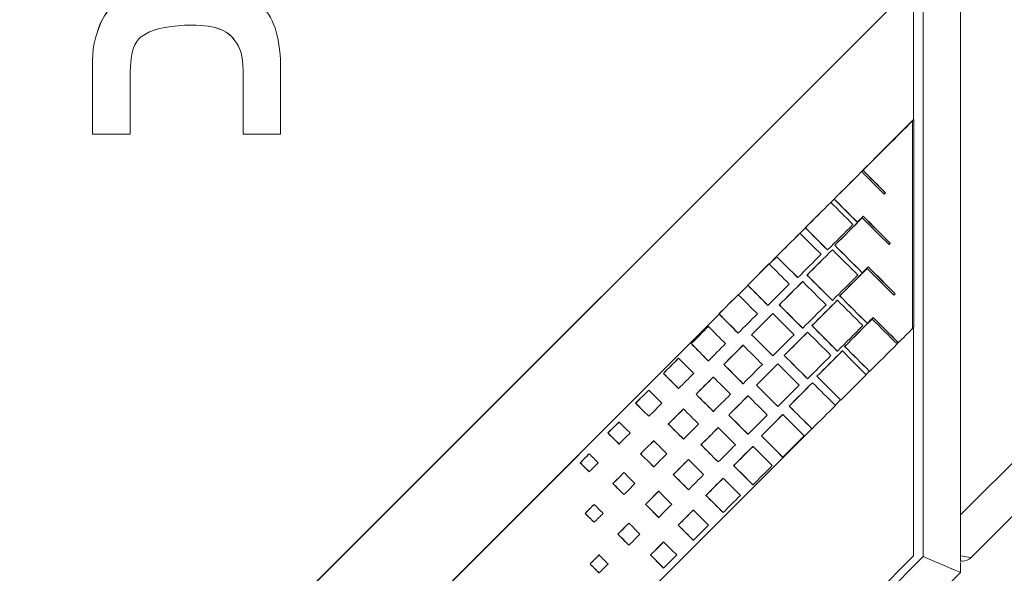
# Model space of a CAD drawing. Header units: millimetres. Extents: x 4 to 836, y 3 to 589.
# Tile 19 of 94: x 230 to 255, y 298 to 312. Entities that reach past the tile are written whole.
import ezdxf

# ---------------------------------------------------------------- set-up
doc = ezdxf.new("R2010")
doc.units = ezdxf.units.MM
doc.layers.add('1', color=7, linetype='Continuous', true_color=0xffffff)

msp = doc.modelspace()

# ---------------------------------------------------------------- linework, layer by layer
at = {"layer": '1', "color": 252, "linetype": 'Continuous', "lineweight": 13}
for p, q in [((253.231, 298.489), (253.231, 364.959)), ((237.744, 283.002), (253.231, 298.489))]:
    msp.add_line(p, q, dxfattribs=at)
at = {"layer": '1', "color": 27, "linetype": 'Continuous', "lineweight": 18}
for p, q in [((254.196, 365.061), (254.196, 299.572)), ((256.708, 300.705), (254.465, 298.462)), ((254.196, 298.514), (254.196, 299.572)), ((254.253, 298.374), (254.196, 298.374))]:
    msp.add_line(p, q, dxfattribs=at)
at = {"layer": '1', "color": 18, "linetype": 'Continuous', "lineweight": 18}
for p, q in [((222.496, 282.825), (252.977, 313.325)), ((222.499, 282.825), (252.981, 313.325)), ((252.981, 313.325), (252.981, 309.821)), ((252.981, 304.444), (252.981, 298.508)), ((252.981, 298.508), (237.49, 283.008))]:
    msp.add_line(p, q, dxfattribs=at)
at = {"layer": '1', "color": 7, "linetype": 'Continuous', "lineweight": 18}
for p, q in [((231.862, 312.197), (231.86, 312.197)), ((235.434, 311.812), (235.431, 311.812)), ((251.979, 308.82), (252.984, 309.825)), ((252.954, 309.792), (252.988, 309.825)), ((252.984, 309.825), (252.988, 309.825)), ((252.988, 309.825), (252.988, 304.451)), ((231.7, 309.449), (231.697, 309.449)), ((251.634, 308.474), (251.668, 308.508)), ((251.637, 308.473), (251.67, 308.507)), ((250.836, 307.676), (250.922, 307.762)), ((250.838, 307.675), (250.924, 307.761)), ((250.038, 306.877), (250.177, 307.016)), ((250.04, 306.876), (250.179, 307.015)), ((249.239, 306.078), (249.432, 306.271)), ((249.241, 306.076), (249.434, 306.269)), ((248.441, 305.279), (248.686, 305.525)), ((248.443, 305.277), (248.688, 305.523)), ((230.298, 287.125), (247.941, 304.779)), ((230.301, 287.125), (247.943, 304.777)), ((252.988, 304.451), (252.957, 304.42)), ((252.581, 304.044), (252.548, 304.011)), ((251.835, 303.298), (251.749, 303.212)), ((251.09, 302.552), (250.951, 302.413)), ((250.344, 301.806), (235.672, 287.125))]:
    msp.add_line(p, q, dxfattribs=at)
at = {"layer": '1', "color": 163, "linetype": 'Continuous', "lineweight": 18}
for p, q in [((252.953, 309.792), (252.957, 309.792)), ((251.633, 308.474), (251.636, 308.474)), ((251.668, 308.509), (251.671, 308.509)), ((252.248, 307.928), (252.251, 307.928)), ((250.833, 307.676), (250.837, 307.676)), ((250.922, 307.764), (250.925, 307.764)), ((251.648, 307.275), (251.652, 307.275)), ((250.175, 307.019), (250.179, 307.019)), ((251.521, 307.165), (251.524, 307.165)), ((250.034, 306.878), (250.037, 306.878)), ((250.938, 306.564), (250.941, 306.564)), ((252.376, 306.617), (252.379, 306.617)), ((249.429, 306.274), (249.432, 306.274)), ((250.749, 306.445), (250.752, 306.445)), ((250.877, 306.449), (250.88, 306.449)), ((249.234, 306.08), (249.238, 306.08)), ((250.219, 305.791), (250.222, 305.791)), ((251.648, 305.853), (251.652, 305.853)), ((251.777, 305.964), (251.78, 305.964)), ((248.682, 305.529), (248.686, 305.529)), ((249.976, 305.726), (249.98, 305.726)), ((250.104, 305.624), (250.108, 305.624)), ((248.435, 305.282), (248.438, 305.282)), ((251.066, 305.252), (251.069, 305.252)), ((252.504, 305.305), (252.507, 305.305)), ((249.204, 305.007), (249.208, 305.007)), ((249.5, 305.019), (249.503, 305.019)), ((250.877, 305.134), (250.88, 305.134)), ((251.004, 305.138), (251.008, 305.138)), ((247.936, 304.784), (247.939, 304.784)), ((249.332, 304.798), (249.336, 304.798)), ((247.66, 304.458), (247.664, 304.458)), ((250.347, 304.48), (250.35, 304.48)), ((251.777, 304.541), (251.78, 304.541)), ((251.904, 304.652), (251.908, 304.652)), ((248.432, 304.287), (248.436, 304.287)), ((248.781, 304.246), (248.785, 304.246)), ((250.104, 304.414), (250.108, 304.414)), ((250.233, 304.312), (250.236, 304.312)), ((247.215, 304.013), (247.219, 304.013)), ((248.56, 303.972), (248.564, 303.972)), ((251.194, 303.941), (251.197, 303.941)), ((252.586, 304.039), (252.589, 304.039)), ((249.332, 303.695), (249.336, 303.695)), ((249.628, 303.707), (249.631, 303.707)), ((251.004, 303.822), (251.008, 303.822)), ((251.132, 303.826), (251.136, 303.826)), ((246.888, 303.633), (246.892, 303.633)), ((247.66, 303.568), (247.664, 303.568)), ((248.062, 303.474), (248.066, 303.474)), ((249.46, 303.486), (249.464, 303.486)), ((246.497, 303.241), (246.5, 303.241)), ((251.839, 303.294), (251.843, 303.294)), ((247.788, 303.147), (247.792, 303.147)), ((248.56, 302.975), (248.564, 302.975)), ((248.909, 302.935), (248.913, 302.935)), ((250.233, 303.102), (250.236, 303.102)), ((250.36, 303), (250.364, 303)), ((250.475, 303.168), (250.478, 303.168)), ((246.116, 302.807), (246.12, 302.807)), ((246.888, 302.849), (246.892, 302.849)), ((247.343, 302.701), (247.347, 302.701)), ((245.778, 302.468), (245.781, 302.468)), ((248.688, 302.661), (248.692, 302.661)), ((251.093, 302.549), (251.096, 302.549)), ((247.016, 302.321), (247.02, 302.321)), ((247.788, 302.256), (247.792, 302.256)), ((248.19, 302.162), (248.194, 302.162)), ((249.46, 302.383), (249.464, 302.383)), ((249.588, 302.175), (249.592, 302.175)), ((249.756, 302.395), (249.76, 302.395)), ((245.344, 301.981), (245.348, 301.981)), ((246.116, 302.13), (246.12, 302.13)), ((246.625, 301.929), (246.628, 301.929)), ((245.059, 301.696), (245.062, 301.696)), ((247.916, 301.835), (247.92, 301.835)), ((248.688, 301.664), (248.692, 301.664)), ((250.347, 301.804), (250.35, 301.804)), ((245.344, 301.41), (245.348, 301.41)), ((246.244, 301.495), (246.248, 301.495)), ((247.016, 301.537), (247.02, 301.537)), ((247.471, 301.39), (247.475, 301.39)), ((249.037, 301.623), (249.04, 301.623)), ((244.572, 301.155), (244.576, 301.155)), ((245.906, 301.156), (245.909, 301.156)), ((248.816, 301.349), (248.82, 301.349)), ((244.34, 300.923), (244.344, 300.923)), ((247.144, 301.009), (247.148, 301.009)), ((247.916, 300.944), (247.92, 300.944)), ((249.588, 301.071), (249.592, 301.071)), ((244.572, 300.691), (244.576, 300.691)), ((245.472, 300.669), (245.476, 300.669)), ((246.244, 300.818), (246.248, 300.818)), ((248.318, 300.85), (248.322, 300.85)), ((245.187, 300.384), (245.19, 300.384)), ((246.753, 300.617), (246.756, 300.617)), ((248.044, 300.523), (248.048, 300.523)), ((246.372, 300.183), (246.376, 300.183)), ((247.144, 300.225), (247.148, 300.225)), ((248.816, 300.352), (248.82, 300.352)), ((245.472, 300.099), (245.476, 300.099)), ((247.599, 300.078), (247.603, 300.078)), ((244.468, 299.611), (244.471, 299.611)), ((244.7, 299.844), (244.704, 299.844)), ((246.034, 299.845), (246.037, 299.845)), ((247.272, 299.697), (247.276, 299.697)), ((248.044, 299.633), (248.048, 299.633)), ((244.7, 299.379), (244.704, 299.379)), ((245.6, 299.358), (245.604, 299.358)), ((246.372, 299.506), (246.376, 299.506)), ((246.88, 299.305), (246.884, 299.305)), ((245.315, 299.072), (245.318, 299.072)), ((246.5, 298.872), (246.504, 298.872)), ((247.272, 298.913), (247.276, 298.913)), ((245.6, 298.787), (245.604, 298.787)), ((244.828, 298.532), (244.832, 298.532)), ((246.162, 298.533), (246.165, 298.533)), ((244.596, 298.3), (244.599, 298.3)), ((246.5, 298.194), (246.504, 298.194)), ((244.828, 298.067), (244.832, 298.067))]:
    msp.add_line(p, q, dxfattribs=at)
at = {"layer": '1', "color": 27, "linetype": 'Continuous', "lineweight": 13}
msp.add_line((254.196, 299.572), (256.506, 301.882), dxfattribs=at)
at = {"layer": '1', "color": 252, "linetype": 'Continuous', "lineweight": 18}
for p, q in [((254.196, 298.334), (254.196, 298.074)), ((254.196, 298.074), (238.417, 282.295)), ((254.196, 298.074), (254.196, 298.074))]:
    msp.add_line(p, q, dxfattribs=at)
at = {"layer": '1', "color": 27, "linetype": 'Continuous', "lineweight": 18}
msp.add_arc((254.253, 298.674), 0.3, 270, 315, dxfattribs=at)
at = {"layer": '1', "color": 252, "linetype": 'Continuous', "lineweight": 18}
msp.add_ellipse((253.196, 298.489), major_axis=(-1, 0.414), ratio=0.012344, start_param=3.146706, end_param=4.682596, dxfattribs=at)
at = {"layer": '1', "color": 27, "linetype": 'Continuous', "lineweight": 13}
msp.add_ellipse((253.263, 298.674), major_axis=(-1.202, 0.212), ratio=0.00497, start_param=3.138113, end_param=3.825534, dxfattribs=at)
at = {"layer": '1', "color": 7, "linetype": 'Continuous', "lineweight": 18}
for points, knots in [([(234.154, 313.426), (233.658, 313.426), (233.046, 313.32), (232.445, 313), (232.086, 312.673), (231.922, 312.379), (231.86, 312.197)], [0, 0, 0, 0, 0.4104, 0.584, 0.7688, 1, 1, 1, 1]), ([(236.096, 312.763), (235.645, 313.205), (235.002, 313.426), (234.157, 313.426), (233.661, 313.426), (233.049, 313.32), (232.448, 313), (232.089, 312.673), (231.925, 312.379), (231.862, 312.197)], [0, 0, 0, 0, 0.5, 0.5, 0.5, 0.7052, 0.792, 0.8844, 1, 1, 1, 1]), ([(235.434, 311.812), (235.578, 311.601), (235.607, 311.351), (235.607, 310.986), (235.607, 310.986), (235.607, 309.449), (235.607, 309.449), (235.607, 309.449), (236.576, 309.449), (236.576, 309.449), (236.576, 309.449), (236.576, 311.101), (236.576, 311.101), (236.576, 311.879), (236.432, 312.436), (236.096, 312.763)], [0, 0, 0, 0, 0.2, 0.2, 0.2, 0.4, 0.4, 0.4, 0.6, 0.6, 0.6, 0.8, 0.8, 0.8, 1, 1, 1, 1]), ([(231.86, 312.197), (231.745, 311.841), (231.697, 311.745), (231.697, 311.149), (231.697, 311.149), (231.697, 310.813), (231.697, 310.277), (231.697, 309.998), (231.697, 309.778), (231.697, 309.545), (231.697, 309.449), (231.697, 309.449)], [0, 0, 0, 0, 0.500094, 0.500094, 0.500094, 0.69373, 0.755342, 0.814153, 0.858961, 0.900969, 1, 1, 1, 1]), ([(233.073, 312.043), (233.341, 312.196), (233.773, 312.273), (234.263, 312.273), (234.944, 312.273), (235.223, 312.139), (235.434, 311.812)], [0, 0, 0, 0, 0.5, 0.5, 0.5, 1, 1, 1, 1]), ([(232.679, 309.449), (232.679, 309.449), (232.679, 309.591), (232.679, 310.069), (232.679, 310.689), (232.679, 310.947), (232.679, 310.947), (232.679, 311.295), (232.72, 311.738), (232.946, 311.979), (233.073, 312.043)], [0, 0, 0, 0, 0.1176, 0.2016, 0.3556, 0.5, 0.5, 0.5, 0.8064, 1, 1, 1, 1]), ([(231.7, 309.449), (231.7, 309.449), (231.785, 309.449), (231.954, 309.449), (232.15, 309.449), (232.498, 309.449), (232.679, 309.449), (232.679, 309.449)], [0, 0, 0, 0, 0.260807, 0.333609, 0.412011, 0.686419, 1, 1, 1, 1])]:
    msp.add_open_spline(points, degree=3, knots=knots, dxfattribs=at)
at = {"layer": '1', "color": 7, "linetype": 'Continuous', "lineweight": 13}
msp.add_open_spline([(231.862, 312.197), (231.748, 311.841), (231.7, 311.745), (231.7, 311.149), (231.7, 311.149), (231.7, 310.813), (231.7, 310.277), (231.7, 309.998), (231.7, 309.778), (231.7, 309.545), (231.7, 309.449), (231.7, 309.449)], degree=3, knots=[0, 0, 0, 0, 0.500094, 0.500094, 0.500094, 0.69373, 0.755342, 0.814153, 0.858961, 0.900969, 1, 1, 1, 1], dxfattribs=at)
at = {"layer": '1', "color": 7, "linetype": 'Continuous', "lineweight": 18}
msp.add_open_spline([(234.26, 312.273), (234.941, 312.273), (235.22, 312.139), (235.431, 311.812)], degree=3, dxfattribs=at)
at = {"layer": '1', "color": 163, "linetype": 'Continuous', "lineweight": 18}
for points in [[(251.668, 308.509), (252.096, 308.937), (252.525, 309.364), (252.953, 309.792)], [(251.671, 308.509), (252.1, 308.937), (252.528, 309.364), (252.957, 309.792)], [(252.957, 309.792), (252.957, 307.997), (252.957, 306.201), (252.957, 304.406)], [(250.922, 307.764), (251.159, 308.001), (251.396, 308.237), (251.633, 308.474)], [(250.925, 307.764), (251.162, 308.001), (251.399, 308.237), (251.636, 308.474)], [(251.636, 308.474), (251.83, 308.281), (252.023, 308.087), (252.217, 307.894)], [(252.248, 307.928), (252.055, 308.122), (251.861, 308.315), (251.668, 308.509)], [(252.251, 307.928), (252.058, 308.122), (251.865, 308.315), (251.671, 308.509)], [(252.215, 307.895), (252.226, 307.906), (252.237, 307.917), (252.248, 307.928)], [(252.217, 307.894), (252.228, 307.905), (252.24, 307.917), (252.251, 307.928)], [(250.175, 307.019), (250.395, 307.238), (250.614, 307.457), (250.833, 307.676)], [(250.179, 307.019), (250.398, 307.238), (250.618, 307.457), (250.837, 307.676)], [(250.837, 307.676), (251.028, 307.485), (251.219, 307.294), (251.41, 307.103)], [(251.521, 307.165), (251.321, 307.364), (251.121, 307.564), (250.922, 307.764)], [(251.524, 307.165), (251.324, 307.364), (251.125, 307.564), (250.925, 307.764)], [(250.938, 306.564), (251.175, 306.801), (251.412, 307.038), (251.648, 307.275)], [(250.941, 306.564), (251.178, 306.801), (251.415, 307.038), (251.652, 307.275)], [(251.678, 307.318), (251.627, 307.267), (251.575, 307.216), (251.524, 307.165)], [(251.652, 307.275), (251.883, 307.044), (252.114, 306.813), (252.345, 306.582)], [(252.376, 306.617), (252.143, 306.85), (251.909, 307.083), (251.676, 307.317)], [(252.379, 306.617), (252.146, 306.851), (251.912, 307.084), (251.678, 307.318)], [(250.749, 306.445), (250.557, 306.636), (250.366, 306.828), (250.175, 307.019)], [(250.752, 306.445), (250.561, 306.636), (250.37, 306.828), (250.179, 307.019)], [(251.41, 307.103), (251.19, 306.884), (250.971, 306.664), (250.752, 306.445)], [(249.429, 306.274), (249.631, 306.475), (249.832, 306.677), (250.034, 306.878)], [(249.432, 306.274), (249.634, 306.475), (249.836, 306.677), (250.037, 306.878)], [(250.037, 306.878), (250.22, 306.696), (250.402, 306.513), (250.585, 306.331)], [(251.648, 305.853), (251.412, 306.09), (251.175, 306.327), (250.938, 306.564)], [(251.652, 305.853), (251.415, 306.09), (251.178, 306.327), (250.941, 306.564)], [(252.343, 306.584), (252.354, 306.595), (252.365, 306.606), (252.376, 306.617)], [(252.345, 306.582), (252.356, 306.594), (252.368, 306.605), (252.379, 306.617)], [(249.976, 305.726), (249.794, 305.909), (249.611, 306.091), (249.429, 306.274)], [(249.98, 305.726), (249.797, 305.909), (249.615, 306.091), (249.432, 306.274)], [(250.585, 306.331), (250.383, 306.129), (250.181, 305.927), (249.98, 305.726)], [(250.219, 305.791), (250.438, 306.011), (250.657, 306.23), (250.877, 306.449)], [(250.222, 305.791), (250.442, 306.011), (250.661, 306.23), (250.88, 306.449)], [(250.88, 306.449), (251.099, 306.23), (251.318, 306.011), (251.538, 305.791)], [(248.682, 305.529), (248.866, 305.713), (249.05, 305.896), (249.234, 306.08)], [(248.686, 305.529), (248.87, 305.713), (249.054, 305.896), (249.238, 306.08)], [(249.238, 306.08), (249.412, 305.906), (249.586, 305.732), (249.759, 305.558)], [(251.806, 306.007), (251.755, 305.955), (251.703, 305.904), (251.652, 305.853)], [(252.504, 305.305), (252.271, 305.538), (252.038, 305.772), (251.804, 306.005)], [(252.507, 305.305), (252.274, 305.539), (252.04, 305.773), (251.806, 306.007)], [(250.877, 305.134), (250.657, 305.353), (250.438, 305.572), (250.219, 305.791)], [(250.88, 305.134), (250.661, 305.353), (250.442, 305.572), (250.222, 305.791)], [(251.538, 305.791), (251.318, 305.572), (251.099, 305.353), (250.88, 305.134)], [(251.066, 305.252), (251.303, 305.489), (251.54, 305.726), (251.777, 305.964)], [(251.069, 305.252), (251.306, 305.489), (251.543, 305.726), (251.78, 305.964)], [(251.78, 305.964), (252.011, 305.732), (252.242, 305.501), (252.473, 305.27)], [(249.204, 305.007), (249.03, 305.181), (248.856, 305.355), (248.682, 305.529)], [(249.208, 305.007), (249.034, 305.181), (248.86, 305.355), (248.686, 305.529)], [(249.759, 305.558), (249.576, 305.374), (249.392, 305.191), (249.208, 305.007)], [(249.5, 305.019), (249.701, 305.221), (249.903, 305.422), (250.104, 305.624)], [(249.503, 305.019), (249.705, 305.221), (249.906, 305.422), (250.108, 305.624)], [(250.108, 305.624), (250.309, 305.422), (250.511, 305.221), (250.712, 305.019)], [(247.936, 304.784), (248.102, 304.95), (248.269, 305.116), (248.435, 305.282)], [(247.939, 304.784), (248.106, 304.95), (248.272, 305.116), (248.438, 305.282)], [(248.438, 305.282), (248.604, 305.116), (248.769, 304.951), (248.934, 304.786)], [(251.777, 304.541), (251.54, 304.778), (251.303, 305.015), (251.066, 305.252)], [(251.78, 304.541), (251.543, 304.778), (251.306, 305.015), (251.069, 305.252)], [(252.471, 305.272), (252.482, 305.283), (252.493, 305.294), (252.504, 305.305)], [(252.473, 305.27), (252.484, 305.282), (252.496, 305.293), (252.507, 305.305)], [(250.104, 304.414), (249.903, 304.616), (249.701, 304.817), (249.5, 305.019)], [(250.108, 304.414), (249.906, 304.616), (249.705, 304.817), (249.503, 305.019)], [(250.712, 305.019), (250.511, 304.817), (250.309, 304.616), (250.108, 304.414)], [(250.347, 304.48), (250.566, 304.699), (250.785, 304.918), (251.004, 305.138)], [(250.35, 304.48), (250.57, 304.699), (250.789, 304.918), (251.008, 305.138)], [(251.008, 305.138), (251.227, 304.918), (251.446, 304.699), (251.665, 304.48)], [(248.432, 304.287), (248.267, 304.453), (248.101, 304.618), (247.936, 304.784)], [(248.436, 304.287), (248.27, 304.453), (248.105, 304.618), (247.939, 304.784)], [(248.934, 304.786), (248.768, 304.62), (248.602, 304.453), (248.436, 304.287)], [(248.781, 304.246), (248.965, 304.43), (249.149, 304.614), (249.332, 304.798)], [(248.785, 304.246), (248.968, 304.43), (249.152, 304.614), (249.336, 304.798)], [(249.336, 304.798), (249.52, 304.614), (249.703, 304.43), (249.887, 304.246)], [(247.215, 304.013), (247.364, 304.162), (247.512, 304.31), (247.66, 304.458)], [(247.219, 304.013), (247.367, 304.162), (247.516, 304.31), (247.664, 304.458)], [(247.664, 304.458), (247.812, 304.31), (247.96, 304.162), (248.109, 304.013)], [(251.004, 303.822), (250.785, 304.041), (250.566, 304.26), (250.347, 304.48)], [(251.008, 303.822), (250.789, 304.041), (250.57, 304.26), (250.35, 304.48)], [(251.665, 304.48), (251.446, 304.26), (251.227, 304.041), (251.008, 303.822)], [(251.194, 303.941), (251.431, 304.178), (251.668, 304.415), (251.904, 304.652)], [(251.197, 303.941), (251.434, 304.178), (251.671, 304.415), (251.908, 304.652)], [(251.934, 304.695), (251.883, 304.644), (251.831, 304.592), (251.78, 304.541)], [(251.908, 304.652), (252.123, 304.436), (252.339, 304.22), (252.555, 304.005)], [(252.586, 304.039), (252.368, 304.257), (252.15, 304.475), (251.932, 304.693)], [(252.589, 304.039), (252.371, 304.258), (252.152, 304.476), (251.934, 304.695)], [(249.332, 303.695), (249.149, 303.879), (248.965, 304.063), (248.781, 304.246)], [(249.336, 303.695), (249.152, 303.879), (248.968, 304.063), (248.785, 304.246)], [(249.887, 304.246), (249.703, 304.063), (249.52, 303.879), (249.336, 303.695)], [(249.628, 303.707), (249.829, 303.909), (250.031, 304.111), (250.233, 304.312)], [(249.631, 303.707), (249.833, 303.909), (250.034, 304.111), (250.236, 304.312)], [(250.236, 304.312), (250.437, 304.111), (250.639, 303.909), (250.84, 303.707)], [(252.957, 304.406), (252.834, 304.284), (252.712, 304.162), (252.589, 304.039)], [(247.66, 303.568), (247.512, 303.716), (247.364, 303.865), (247.215, 304.013)], [(247.664, 303.568), (247.516, 303.716), (247.367, 303.865), (247.219, 304.013)], [(248.109, 304.013), (247.96, 303.865), (247.812, 303.716), (247.664, 303.568)], [(248.062, 303.474), (248.228, 303.64), (248.394, 303.806), (248.56, 303.972)], [(248.066, 303.474), (248.232, 303.64), (248.398, 303.806), (248.564, 303.972)], [(248.564, 303.972), (248.73, 303.806), (248.896, 303.64), (249.062, 303.474)], [(251.839, 303.294), (251.624, 303.51), (251.409, 303.725), (251.194, 303.941)], [(251.843, 303.294), (251.627, 303.51), (251.412, 303.725), (251.197, 303.941)], [(252.555, 304.005), (252.317, 303.768), (252.08, 303.531), (251.843, 303.294)], [(250.233, 303.102), (250.031, 303.304), (249.829, 303.505), (249.628, 303.707)], [(250.236, 303.102), (250.034, 303.304), (249.833, 303.505), (249.631, 303.707)], [(250.84, 303.707), (250.639, 303.505), (250.437, 303.304), (250.236, 303.102)], [(250.475, 303.168), (250.694, 303.387), (250.913, 303.607), (251.132, 303.826)], [(250.478, 303.168), (250.698, 303.387), (250.917, 303.607), (251.136, 303.826)], [(251.136, 303.826), (251.342, 303.619), (251.549, 303.413), (251.755, 303.206)], [(246.497, 303.241), (246.627, 303.371), (246.758, 303.502), (246.888, 303.633)], [(246.5, 303.241), (246.631, 303.371), (246.761, 303.502), (246.892, 303.633)], [(246.892, 303.633), (247.022, 303.502), (247.153, 303.371), (247.284, 303.241)], [(248.56, 302.975), (248.394, 303.142), (248.228, 303.308), (248.062, 303.474)], [(248.564, 302.975), (248.398, 303.142), (248.232, 303.308), (248.066, 303.474)], [(249.062, 303.474), (248.896, 303.308), (248.73, 303.142), (248.564, 302.975)], [(248.909, 302.935), (249.093, 303.119), (249.277, 303.302), (249.46, 303.486)], [(248.913, 302.935), (249.096, 303.119), (249.28, 303.302), (249.464, 303.486)], [(249.464, 303.486), (249.648, 303.302), (249.831, 303.119), (250.015, 302.935)], [(246.888, 302.849), (246.758, 302.979), (246.627, 303.11), (246.497, 303.241)], [(246.892, 302.849), (246.761, 302.979), (246.631, 303.11), (246.5, 303.241)], [(247.284, 303.241), (247.153, 303.11), (247.022, 302.979), (246.892, 302.849)], [(251.755, 303.206), (251.535, 302.987), (251.316, 302.768), (251.096, 302.549)], [(247.343, 302.701), (247.492, 302.85), (247.64, 302.998), (247.788, 303.147)], [(247.347, 302.701), (247.495, 302.85), (247.644, 302.998), (247.792, 303.147)], [(247.792, 303.147), (247.94, 302.998), (248.088, 302.85), (248.237, 302.701)], [(249.46, 302.383), (249.277, 302.567), (249.093, 302.751), (248.909, 302.935)], [(249.464, 302.383), (249.28, 302.567), (249.096, 302.751), (248.913, 302.935)], [(250.015, 302.935), (249.831, 302.751), (249.648, 302.567), (249.464, 302.383)], [(249.756, 302.395), (249.957, 302.597), (250.159, 302.799), (250.36, 303)], [(249.76, 302.395), (249.961, 302.597), (250.162, 302.799), (250.364, 303)], [(250.364, 303), (250.561, 302.803), (250.758, 302.606), (250.955, 302.409)], [(251.093, 302.549), (250.887, 302.755), (250.681, 302.962), (250.475, 303.168)], [(251.096, 302.549), (250.89, 302.755), (250.684, 302.962), (250.478, 303.168)], [(245.778, 302.468), (245.891, 302.581), (246.003, 302.694), (246.116, 302.807)], [(245.781, 302.468), (245.894, 302.581), (246.007, 302.694), (246.12, 302.807)], [(246.12, 302.807), (246.233, 302.694), (246.345, 302.581), (246.458, 302.468)], [(247.788, 302.256), (247.64, 302.405), (247.492, 302.553), (247.343, 302.701)], [(247.792, 302.256), (247.644, 302.405), (247.495, 302.553), (247.347, 302.701)], [(248.237, 302.701), (248.088, 302.553), (247.94, 302.405), (247.792, 302.256)], [(246.116, 302.13), (246.003, 302.242), (245.891, 302.355), (245.778, 302.468)], [(246.12, 302.13), (246.007, 302.242), (245.894, 302.355), (245.781, 302.468)], [(246.458, 302.468), (246.345, 302.355), (246.233, 302.242), (246.12, 302.13)], [(248.19, 302.162), (248.356, 302.328), (248.522, 302.494), (248.688, 302.661)], [(248.194, 302.162), (248.36, 302.328), (248.526, 302.494), (248.692, 302.661)], [(248.692, 302.661), (248.858, 302.494), (249.024, 302.328), (249.19, 302.162)], [(246.625, 301.929), (246.755, 302.06), (246.886, 302.19), (247.016, 302.321)], [(246.628, 301.929), (246.759, 302.06), (246.889, 302.19), (247.02, 302.321)], [(247.02, 302.321), (247.15, 302.19), (247.281, 302.06), (247.411, 301.929)], [(248.688, 301.664), (248.522, 301.83), (248.356, 301.996), (248.19, 302.162)], [(248.692, 301.664), (248.526, 301.83), (248.36, 301.996), (248.194, 302.162)], [(249.19, 302.162), (249.024, 301.996), (248.858, 301.83), (248.692, 301.664)], [(249.037, 301.623), (249.221, 301.807), (249.405, 301.991), (249.588, 302.175)], [(249.04, 301.623), (249.224, 301.807), (249.408, 301.991), (249.592, 302.175)], [(249.592, 302.175), (249.776, 301.991), (249.959, 301.807), (250.143, 301.623)], [(250.347, 301.804), (250.15, 302.001), (249.953, 302.198), (249.756, 302.395)], [(250.35, 301.804), (250.153, 302.001), (249.956, 302.198), (249.76, 302.395)], [(250.955, 302.409), (250.753, 302.207), (250.552, 302.006), (250.35, 301.804)], [(245.059, 301.696), (245.154, 301.791), (245.249, 301.886), (245.344, 301.981)], [(245.062, 301.696), (245.157, 301.791), (245.253, 301.886), (245.348, 301.981)], [(245.348, 301.981), (245.443, 301.886), (245.538, 301.791), (245.633, 301.696)], [(247.016, 301.537), (246.886, 301.668), (246.755, 301.798), (246.625, 301.929)], [(247.02, 301.537), (246.889, 301.668), (246.759, 301.798), (246.628, 301.929)], [(247.411, 301.929), (247.281, 301.798), (247.15, 301.668), (247.02, 301.537)], [(245.344, 301.41), (245.249, 301.505), (245.154, 301.6), (245.059, 301.696)], [(245.348, 301.41), (245.253, 301.505), (245.157, 301.6), (245.062, 301.696)], [(245.633, 301.696), (245.538, 301.6), (245.443, 301.505), (245.348, 301.41)], [(247.471, 301.39), (247.62, 301.538), (247.768, 301.686), (247.916, 301.835)], [(247.475, 301.39), (247.623, 301.538), (247.772, 301.686), (247.92, 301.835)], [(247.92, 301.835), (248.068, 301.686), (248.216, 301.538), (248.365, 301.39)], [(245.906, 301.156), (246.019, 301.269), (246.131, 301.382), (246.244, 301.495)], [(245.909, 301.156), (246.022, 301.269), (246.135, 301.382), (246.248, 301.495)], [(246.248, 301.495), (246.361, 301.382), (246.473, 301.269), (246.586, 301.156)], [(247.916, 300.944), (247.768, 301.093), (247.62, 301.241), (247.471, 301.39)], [(247.92, 300.944), (247.772, 301.093), (247.623, 301.241), (247.475, 301.39)], [(248.365, 301.39), (248.216, 301.241), (248.068, 301.093), (247.92, 300.944)], [(249.588, 301.071), (249.405, 301.255), (249.221, 301.439), (249.037, 301.623)], [(249.592, 301.071), (249.408, 301.255), (249.224, 301.439), (249.04, 301.623)], [(250.143, 301.623), (249.959, 301.439), (249.776, 301.255), (249.592, 301.071)], [(244.34, 300.923), (244.417, 301.001), (244.495, 301.078), (244.572, 301.155)], [(244.344, 300.923), (244.421, 301.001), (244.498, 301.078), (244.576, 301.155)], [(244.576, 301.155), (244.653, 301.078), (244.73, 301.001), (244.808, 300.923)], [(246.244, 300.818), (246.131, 300.931), (246.019, 301.044), (245.906, 301.156)], [(246.248, 300.818), (246.135, 300.931), (246.022, 301.044), (245.909, 301.156)], [(246.586, 301.156), (246.473, 301.044), (246.361, 300.931), (246.248, 300.818)], [(248.318, 300.85), (248.484, 301.016), (248.65, 301.183), (248.816, 301.349)], [(248.322, 300.85), (248.488, 301.016), (248.654, 301.183), (248.82, 301.349)], [(248.82, 301.349), (248.986, 301.183), (249.152, 301.016), (249.318, 300.85)], [(244.572, 300.691), (244.495, 300.768), (244.417, 300.846), (244.34, 300.923)], [(244.576, 300.691), (244.498, 300.768), (244.421, 300.846), (244.344, 300.923)], [(244.808, 300.923), (244.73, 300.846), (244.653, 300.768), (244.576, 300.691)], [(246.753, 300.617), (246.883, 300.748), (247.014, 300.878), (247.144, 301.009)], [(246.756, 300.617), (246.887, 300.748), (247.017, 300.878), (247.148, 301.009)], [(247.148, 301.009), (247.278, 300.878), (247.409, 300.748), (247.539, 300.617)], [(245.187, 300.384), (245.282, 300.479), (245.377, 300.574), (245.472, 300.669)], [(245.19, 300.384), (245.285, 300.479), (245.381, 300.574), (245.476, 300.669)], [(245.476, 300.669), (245.571, 300.574), (245.666, 300.479), (245.761, 300.384)], [(248.816, 300.352), (248.65, 300.518), (248.484, 300.684), (248.318, 300.85)], [(248.82, 300.352), (248.654, 300.518), (248.488, 300.684), (248.322, 300.85)], [(249.318, 300.85), (249.152, 300.684), (248.986, 300.518), (248.82, 300.352)], [(245.472, 300.099), (245.377, 300.194), (245.282, 300.289), (245.187, 300.384)], [(245.476, 300.099), (245.381, 300.194), (245.285, 300.289), (245.19, 300.384)], [(245.761, 300.384), (245.666, 300.289), (245.571, 300.194), (245.476, 300.099)], [(247.144, 300.225), (247.014, 300.356), (246.883, 300.486), (246.753, 300.617)], [(247.148, 300.225), (247.017, 300.356), (246.887, 300.486), (246.756, 300.617)], [(247.539, 300.617), (247.409, 300.486), (247.278, 300.356), (247.148, 300.225)], [(247.599, 300.078), (247.748, 300.226), (247.896, 300.375), (248.044, 300.523)], [(247.603, 300.078), (247.751, 300.226), (247.899, 300.375), (248.048, 300.523)], [(248.048, 300.523), (248.196, 300.375), (248.344, 300.226), (248.493, 300.078)], [(246.034, 299.845), (246.147, 299.957), (246.259, 300.07), (246.372, 300.183)], [(246.037, 299.845), (246.15, 299.957), (246.263, 300.07), (246.376, 300.183)], [(246.376, 300.183), (246.489, 300.07), (246.601, 299.957), (246.714, 299.845)], [(248.044, 299.633), (247.896, 299.781), (247.748, 299.929), (247.599, 300.078)], [(248.048, 299.633), (247.899, 299.781), (247.751, 299.929), (247.603, 300.078)], [(248.493, 300.078), (248.344, 299.929), (248.196, 299.781), (248.048, 299.633)], [(244.468, 299.611), (244.545, 299.689), (244.623, 299.766), (244.7, 299.844)], [(244.7, 299.379), (244.623, 299.457), (244.545, 299.534), (244.468, 299.611)], [(244.471, 299.611), (244.549, 299.689), (244.626, 299.766), (244.704, 299.844)], [(244.704, 299.379), (244.626, 299.457), (244.549, 299.534), (244.471, 299.611)], [(244.704, 299.844), (244.781, 299.766), (244.858, 299.689), (244.936, 299.611)], [(244.936, 299.611), (244.858, 299.534), (244.781, 299.457), (244.704, 299.379)], [(246.372, 299.506), (246.259, 299.619), (246.147, 299.732), (246.034, 299.845)], [(246.376, 299.506), (246.263, 299.619), (246.15, 299.732), (246.037, 299.845)], [(246.714, 299.845), (246.601, 299.732), (246.489, 299.619), (246.376, 299.506)], [(246.88, 299.305), (247.011, 299.436), (247.142, 299.567), (247.272, 299.697)], [(246.884, 299.305), (247.015, 299.436), (247.145, 299.567), (247.276, 299.697)], [(247.276, 299.697), (247.406, 299.567), (247.537, 299.436), (247.667, 299.305)], [(245.315, 299.072), (245.41, 299.167), (245.505, 299.262), (245.6, 299.358)], [(245.318, 299.072), (245.413, 299.167), (245.509, 299.262), (245.604, 299.358)], [(245.604, 299.358), (245.699, 299.262), (245.794, 299.167), (245.889, 299.072)], [(247.272, 298.913), (247.142, 299.044), (247.011, 299.175), (246.88, 299.305)], [(247.276, 298.913), (247.145, 299.044), (247.015, 299.175), (246.884, 299.305)], [(247.667, 299.305), (247.537, 299.175), (247.406, 299.044), (247.276, 298.913)], [(245.6, 298.787), (245.505, 298.882), (245.41, 298.977), (245.315, 299.072)], [(245.604, 298.787), (245.509, 298.882), (245.413, 298.977), (245.318, 299.072)], [(245.889, 299.072), (245.794, 298.977), (245.699, 298.882), (245.604, 298.787)], [(246.162, 298.533), (246.275, 298.646), (246.387, 298.759), (246.5, 298.872)], [(246.165, 298.533), (246.278, 298.646), (246.391, 298.759), (246.504, 298.872)], [(246.504, 298.872), (246.617, 298.759), (246.729, 298.646), (246.842, 298.533)], [(244.596, 298.3), (244.673, 298.377), (244.751, 298.454), (244.828, 298.532)], [(244.599, 298.3), (244.677, 298.377), (244.754, 298.454), (244.832, 298.532)], [(244.832, 298.532), (244.909, 298.454), (244.986, 298.377), (245.064, 298.3)], [(246.5, 298.194), (246.387, 298.307), (246.275, 298.42), (246.162, 298.533)], [(246.504, 298.194), (246.391, 298.307), (246.278, 298.42), (246.165, 298.533)], [(246.842, 298.533), (246.729, 298.42), (246.617, 298.307), (246.504, 298.194)], [(244.828, 298.067), (244.751, 298.145), (244.673, 298.222), (244.596, 298.3)], [(244.832, 298.067), (244.754, 298.145), (244.677, 298.222), (244.599, 298.3)], [(245.064, 298.3), (244.986, 298.222), (244.909, 298.145), (244.832, 298.067)]]:
    msp.add_open_spline(points, degree=3, dxfattribs=at)
at = {"layer": '1', "color": 27, "linetype": 'Continuous', "lineweight": 18}
msp.add_open_spline([(254.196, 298.374), (254.196, 298.374), (254.196, 298.376), (254.196, 298.383), (254.196, 298.39), (254.196, 298.403), (254.196, 298.406), (254.196, 298.412), (254.196, 298.415), (254.196, 298.426), (254.196, 298.434), (254.196, 298.453), (254.196, 298.463), (254.196, 298.487), (254.196, 298.499), (254.196, 298.514)], degree=3, knots=[0, 0, 0, 0, 0.25, 0.25, 0.5, 0.5, 0.5625, 0.5625, 0.625, 0.625, 0.75, 0.75, 0.875, 0.875, 1, 1, 1, 1], dxfattribs=at)

doc.saveas('drawing.dxf')
